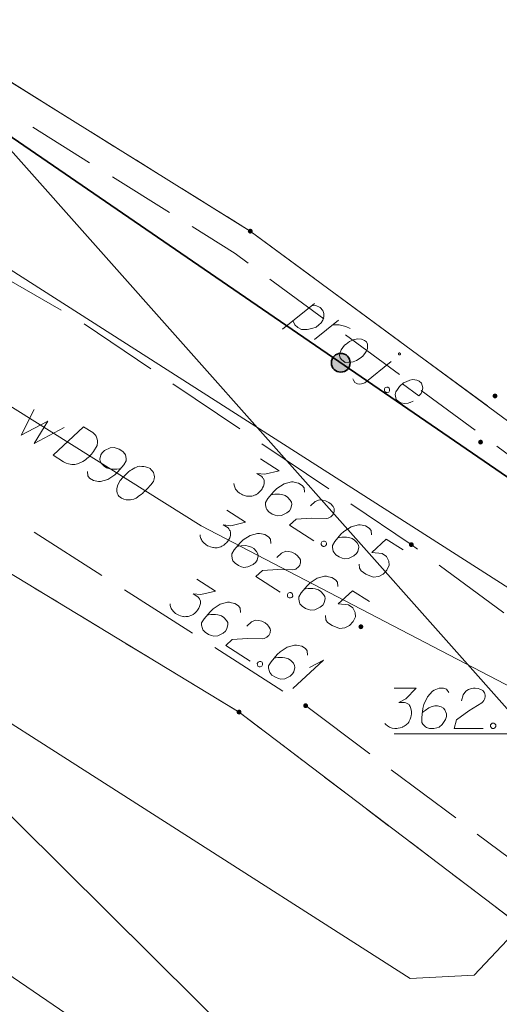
# Model space of a CAD drawing. Header units: metres. Extents: x 5555129 to 5556676, y 5635595 to 5636517.
# Tile 158 of 256: x 5555483 to 5555492, y 5636442 to 5636461. Entities that reach past the tile are written whole.
import ezdxf

# ---------------------------------------------------------------- set-up
doc = ezdxf.new("R2010")
doc.units = ezdxf.units.M
doc.header["$MEASUREMENT"] = 0
for name, pattern in [('05-linia 2.5 1', [1.75, 1.25, -0.5]), ('L_0_06', [2, 1.5, -0.5]), ('PRZER1-1', [2, 1, -1]), ('PRZER3-1', [4, 3, -1])]:
    doc.linetypes.add(name, pattern=pattern)
for name, color, linetype, lineweight in [('#digitalizacja', 7, 'Continuous', 18), ('#skartowane', 7, 'Continuous', 18), ('#zmodyfikowane', 7, 'Continuous', 18), ('#ZUDP', 7, 'Continuous', 18)]:
    doc.layers.add(name, color=color, linetype=linetype, lineweight=lineweight)
for name, color, linetype, lineweight, true_color in [('GEPPGD', 7, 'Continuous', 18, 0x008000), ('GESDZI', 7, 'Continuous', 18, 0x0a0909), ('GESKKL', 7, 'PRZER3-1', 18, 0x008000), ('GESUZY', 7, 'PRZER1-1', 18, 0x008000), ('GULENN', 1, 'Continuous', 18, 0xff0000), ('GULKSP', 7, 'Continuous', 18, 0x803300), ('GULWOP', 5, 'Continuous', 18, 0x0000ff), ('GUPWPI', 5, 'Continuous', 18, 0x0000ff)]:
    doc.layers.add(name, color=color, linetype=linetype, lineweight=lineweight, true_color=true_color)

# ---------------------------------------------------------------- blocks, each defined once
blk = doc.blocks.new('POINT')
blk.add_hatch(color=0).paths.add_polyline_path([(-0.000884, -0.0025), (-0.0025, -0.000884), (-0.0025, 0.000884), (0.000884, 0.0025), (0.0025, 0.000884), (0.0025, -0.000884), (0.000884, -0.0025)])
blk = doc.blocks.new('EPPGN')
blk.add_hatch(color=0).paths.add_polyline_path([(0, -0.09), (-0.027812, -0.085595), (-0.052901, -0.072812), (-0.072812, -0.052901), (-0.085595, -0.027812), (-0.09, 0), (-0.085595, 0.027812), (-0.072812, 0.052901), (-0.052901, 0.072812), (-0.027812, 0.085595), (0, 0.09), (0.027812, 0.085595), (0.052901, 0.072812), (0.072812, 0.052901), (0.085595, 0.027812), (0.09, 0), (0.085595, -0.027812), (0.072812, -0.052901), (0.052901, -0.072812), (0.027812, -0.085595)])
blk = doc.blocks.new('*U298')
at = {"layer": '#skartowane', "color": 7, "linetype": 'ByBlock', "lineweight": 18}
for q in [(5555488.391, 5636448.282), (5555488.703, 5636448.671)]:
    blk.add_line((5555488.964, 5636448.806), q, dxfattribs=at)
blk = doc.blocks.new('*U1667')
at = {"layer": '#ZUDP', "color": 1, "linetype": 'ByBlock', "lineweight": 18}
blk.add_line((5555488.197, 5636454.977), (5555488.797, 5636455.452), dxfattribs=at)
at = {"layer": '#ZUDP', "color": 1, "linetype": 'ByBlock', "lineweight": 18, "flags": 128}
blk.add_lwpolyline([(5555488.744, 5636455.41), (5555488.82, 5636455.413), (5555488.901, 5636455.375), (5555488.952, 5636455.323), (5555488.969, 5636455.267), (5555488.969, 5636455.207), (5555488.95, 5636455.141), (5555488.919, 5636455.09), (5555488.878, 5636455.054), (5555488.825, 5636455.013), (5555488.745, 5636454.984), (5555488.659, 5636454.966), (5555488.553, 5636454.971), (5555488.484, 5636455.007), (5555488.431, 5636455.054), (5555488.393, 5636455.133)], dxfattribs=at)
blk = doc.blocks.new('*U1668')
at = {"layer": '#ZUDP', "color": 1, "linetype": 'ByBlock', "lineweight": 18}
blk.add_line((5555488.793, 5636454.78), (5555489.245, 5636455.144), dxfattribs=at)
at = {"layer": '#ZUDP', "color": 1, "linetype": 'ByBlock', "lineweight": 18, "flags": 128}
blk.add_lwpolyline([(5555489.136, 5636455.055), (5555489.173, 5636455.057), (5555489.254, 5636455.056), (5555489.328, 5636455.038), (5555489.382, 5636455.021), (5555489.459, 5636454.986)], dxfattribs=at)
blk = doc.blocks.new('*U1669')
at = {"layer": '#ZUDP', "color": 1, "linetype": 'ByBlock', "lineweight": 18}
blk.add_line((5555489.734, 5636453.976), (5555490.223, 5636454.371), dxfattribs=at)
at = {"layer": '#ZUDP', "color": 1, "linetype": 'ByBlock', "lineweight": 18, "flags": 128}
for points in [[(5555490.394, 5636454.502), (5555490.395, 5636454.504), (5555490.396, 5636454.505), (5555490.397, 5636454.507), (5555490.397, 5636454.509), (5555490.398, 5636454.511), (5555490.398, 5636454.513), (5555490.398, 5636454.515), (5555490.397, 5636454.517), (5555490.397, 5636454.519), (5555490.396, 5636454.521), (5555490.395, 5636454.522), (5555490.394, 5636454.524), (5555490.393, 5636454.526), (5555490.392, 5636454.527), (5555490.39, 5636454.528), (5555490.389, 5636454.529), (5555490.387, 5636454.53), (5555490.385, 5636454.531), (5555490.383, 5636454.531), (5555490.381, 5636454.532), (5555490.379, 5636454.532), (5555490.377, 5636454.532), (5555490.375, 5636454.531), (5555490.373, 5636454.531), (5555490.372, 5636454.53), (5555490.37, 5636454.529), (5555490.368, 5636454.528), (5555490.367, 5636454.527), (5555490.365, 5636454.526), (5555490.364, 5636454.524), (5555490.363, 5636454.523), (5555490.362, 5636454.521), (5555490.361, 5636454.519), (5555490.361, 5636454.517), (5555490.361, 5636454.515), (5555490.36, 5636454.513), (5555490.361, 5636454.511), (5555490.361, 5636454.509), (5555490.361, 5636454.507), (5555490.362, 5636454.506), (5555490.363, 5636454.504), (5555490.364, 5636454.502), (5555490.365, 5636454.501), (5555490.367, 5636454.499), (5555490.368, 5636454.498), (5555490.37, 5636454.497), (5555490.371, 5636454.496), (5555490.373, 5636454.495), (5555490.375, 5636454.495), (5555490.377, 5636454.495), (5555490.379, 5636454.494), (5555490.381, 5636454.495), (5555490.383, 5636454.495), (5555490.385, 5636454.495), (5555490.387, 5636454.496), (5555490.388, 5636454.497), (5555490.39, 5636454.498), (5555490.391, 5636454.499), (5555490.393, 5636454.501), (5555490.394, 5636454.502)], [(5555489.511, 5636454.052), (5555489.52, 5636454.024), (5555489.547, 5636453.982), (5555489.594, 5636453.955), (5555489.628, 5636453.952), (5555489.674, 5636453.954), (5555489.734, 5636453.976)]]:
    blk.add_lwpolyline(points, dxfattribs=at)

msp = doc.modelspace()

# ---------------------------------------------------------------- hatches: boundary and pattern name
at = {"layer": '#skartowane', "linetype": 'Continuous', "lineweight": 35}
h = msp.add_hatch(color=7, dxfattribs=at)
edge = h.paths.add_edge_path()
edge.add_arc((5555489.28486, 5636454.34808), 0.175, 0, 360)
at = {"layer": '#skartowane', "linetype": 'Continuous', "lineweight": 18}
h = msp.add_hatch(color=7, dxfattribs=at)
edge = h.paths.add_edge_path()
edge.add_arc((5555492.16, 5636453.73), 0.045, 0, 360)
h = msp.add_hatch(color=7, dxfattribs=at)
edge = h.paths.add_edge_path()
edge.add_arc((5555491.89, 5636452.87), 0.045, 0, 360)
h = msp.add_hatch(color=7, dxfattribs=at)
edge = h.paths.add_edge_path()
edge.add_arc((5555490.6, 5636450.96), 0.045, 0, 360)
h = msp.add_hatch(color=7, dxfattribs=at)
edge = h.paths.add_edge_path()
edge.add_arc((5555489.66, 5636449.43), 0.045, 0, 360)
h = msp.add_hatch(color=7, dxfattribs=at)
edge = h.paths.add_edge_path()
edge.add_arc((5555488.63, 5636447.96), 0.045, 0, 360)

# ---------------------------------------------------------------- linework, layer by layer
at = {"layer": '#digitalizacja', "color": 5, "linetype": 'Continuous', "lineweight": 18}
for q in [(5555457.62398, 5636469.50156), (5555496.92118, 5636445.97439)]:
    msp.add_line((5555486.68472, 5636451.31044), q, dxfattribs=at)
at = {"layer": '#digitalizacja', "color": 36, "linetype": 'Continuous', "lineweight": 18, "true_color": 0x803300}
msp.add_line((5555466.999, 5636466.38276), (5555497.54, 5636446.88), dxfattribs=at)
at = {"layer": '#digitalizacja', "color": 5, "linetype": 'Continuous', "lineweight": 18, "flags": 128}
for points in [[(5555468.91613, 5636474.30418), (5555508.57623, 5636429.68491), (5555515.2694, 5636413.34045), (5555521.42005, 5636402.40426)], [(5555483.57248, 5636453.47811), (5555483.32738, 5636452.99752), (5555483.82772, 5636453.26261), (5555483.57268, 5636452.84396), (5555484.12934, 5636453.14347)], [(5555484.49118, 5636453.15383), (5555484.66137, 5636453.0473), (5555484.69328, 5636453.0203), (5555484.70515, 5636453.00596), (5555484.72395, 5636452.98026), (5555484.73266, 5636452.96087), (5555484.74145, 5636452.94144), (5555484.75075, 5636452.90073), (5555484.75327, 5636452.87129), (5555484.74693, 5636452.80559), (5555484.678, 5636452.69547), (5555484.6417, 5636452.64853), (5555484.62101, 5636452.6267), (5555484.60036, 5636452.60474), (5555484.57967, 5636452.58291), (5555484.55397, 5636452.56411), (5555484.52516, 5636452.54034), (5555484.47696, 5636452.50787), (5555484.45442, 5636452.49411), (5555484.37989, 5636452.46408), (5555484.32609, 5636452.45596), (5555484.2704, 5636452.45603), (5555484.21278, 5636452.46424), (5555484.16647, 5636452.47929), (5555484.11831, 5636452.50242), (5555483.92306, 5636452.62464), (5555484.49118, 5636453.15383)], [(5555484.56252, 5636452.32189), (5555484.56813, 5636452.2418), (5555484.60379, 5636452.19852), (5555484.67386, 5636452.15466), (5555484.73645, 5636452.14335), (5555484.77275, 5636452.13456), (5555484.80716, 5636452.13397), (5555484.94365, 5636452.17394), (5555485.07394, 5636452.25958), (5555485.12963, 5636452.31523), (5555485.24053, 5636452.44789), (5555485.28751, 5636452.52294), (5555485.28629, 5636452.5655), (5555485.27131, 5636452.63061), (5555485.2626, 5636452.65), (5555485.22197, 5636452.69638), (5555485.15686, 5636452.73714), (5555485.10054, 5636452.75846), (5555485.05927, 5636452.77036), (5555484.98415, 5636452.76165), (5555484.88397, 5636452.71289), (5555484.83758, 5636452.67226), (5555484.81252, 5636452.63222), (5555484.79683, 5636452.55142), (5555484.80121, 5636452.5139), (5555484.82367, 5636452.47197), (5555484.87431, 5636452.41932), (5555484.9194, 5636452.39109), (5555484.98384, 5636452.37171), (5555485.0283, 5636452.36473), (5555485.11343, 5636452.36717), (5555485.15915, 5636452.37344), (5555485.1835, 5636452.37904)], [(5555485.73244, 5636452.37684), (5555485.72243, 5636452.38311), (5555485.68924, 5636452.39687), (5555485.66611, 5636452.40443), (5555485.64797, 5636452.40876), (5555485.61664, 5636452.41444), (5555485.57723, 5636452.41827), (5555485.54282, 5636452.41885), (5555485.50522, 5636452.41452), (5555485.47771, 5636452.40387), (5555485.44702, 5636452.38831), (5555485.41635, 5636452.37262), (5555485.38249, 5636452.35201), (5555485.35995, 5636452.33826), (5555485.33114, 5636452.31449), (5555485.28483, 5636452.27381), (5555485.2228, 5636452.20819), (5555485.17519, 5636452.1544), (5555485.1407, 5636452.0993), (5555485.12068, 5636452.0561), (5555485.11253, 5636451.99856), (5555485.11182, 5636451.96411), (5555485.11808, 5636451.91839), (5555485.13558, 5636451.87957), (5555485.14745, 5636451.86523), (5555485.17432, 5636451.84139), (5555485.19939, 5636451.8257), (5555485.24259, 5636451.80567), (5555485.28386, 5636451.79378), (5555485.3183, 5636451.79306), (5555485.36899, 5636451.79622), (5555485.39342, 5636451.80177), (5555485.42597, 5636451.80926), (5555485.45348, 5636451.81991), (5555485.47292, 5636451.8287), (5555485.49857, 5636451.84742), (5555485.50988, 5636451.85427), (5555485.53558, 5636451.87307), (5555485.56439, 5636451.89684), (5555485.5932, 5636451.9206), (5555485.6107, 5636451.93752), (5555485.62512, 5636451.94934), (5555485.64262, 5636451.96625), (5555485.68085, 5636452.00507), (5555485.70154, 5636452.0269), (5555485.7222, 5636452.04886), (5555485.74915, 5636452.0807), (5555485.78234, 5636452.12268), (5555485.79171, 5636452.13765), (5555485.79928, 5636452.16078), (5555485.80677, 5636452.18396), (5555485.81059, 5636452.22337), (5555485.80807, 5636452.25282), (5555485.80251, 5636452.27725), (5555485.79187, 5636452.30476), (5555485.77811, 5636452.3273), (5555485.76622, 5636452.34177), (5555485.75435, 5636452.35611), (5555485.73244, 5636452.37684)]]:
    msp.add_lwpolyline(points, dxfattribs=at)
at = {"layer": '#skartowane', "color": 7, "linetype": 'Continuous', "lineweight": 35, "flags": 128}
msp.add_lwpolyline([(5555468.81, 5636468.65), (5555471.5, 5636466.63), (5555472.37, 5636465.95), (5555473.82, 5636464.95), (5555499.77, 5636447.16)], dxfattribs=at)
at = {"layer": '#skartowane', "color": 7, "linetype": 'L_0_06', "lineweight": 18, "flags": 128}
msp.add_lwpolyline([(5555493.03, 5636444.67), (5555488.63, 5636447.96), (5555482.03, 5636452.18), (5555476.98, 5636455.3), (5555470.63, 5636458.9), (5555471.78, 5636461.74), (5555478.55, 5636458.51), (5555484.4, 5636455.14), (5555490.6, 5636450.96), (5555495.38, 5636447.45), (5555493.03, 5636444.67)], close=True, dxfattribs=at)
at = {"layer": '#skartowane', "color": 7, "linetype": 'Continuous', "lineweight": 18, "flags": 128}
for points in [[(5555487.79108, 5636452.55888), (5555488.13934, 5636452.33621), (5555487.86697, 5636452.27205), (5555487.7225, 5636452.28727), (5555487.81205, 5636452.23001), (5555487.82879, 5636452.21235), (5555487.83554, 5636452.20098), (5555487.84233, 5636452.18968), (5555487.84908, 5636452.1783), (5555487.85946, 5636452.15069), (5555487.85984, 5636452.12936), (5555487.86027, 5636452.10812), (5555487.85572, 5636452.08995), (5555487.84342, 5636452.0488), (5555487.82927, 5636452.01579), (5555487.81971, 5636452.00083), (5555487.80698, 5636451.98093), (5555487.78296, 5636451.95423), (5555487.76522, 5636451.93754), (5555487.74756, 5636451.92079), (5555487.73303, 5636451.90911), (5555487.72173, 5636451.90232), (5555487.71035, 5636451.89557), (5555487.69906, 5636451.88878), (5555487.67954, 5636451.88018), (5555487.65185, 5636451.86984), (5555487.62744, 5636451.86448), (5555487.61113, 5636451.86089), (5555487.58981, 5636451.86051), (5555487.56856, 5636451.86007), (5555487.54229, 5636451.86285), (5555487.52914, 5636451.8642), (5555487.48791, 5636451.87654), (5555487.45491, 5636451.89069), (5555487.4318, 5636451.8984), (5555487.39701, 5636451.92064), (5555487.36042, 5636451.9511), (5555487.34861, 5636451.96561), (5555487.33693, 5636451.98014), (5555487.32512, 5636451.99464), (5555487.3166, 5636452.01411), (5555487.30799, 5636452.03363), (5555487.29588, 5636452.06941), (5555487.29364, 5636452.09888)], [(5555488.6072, 5636451.93893), (5555488.60237, 5636452.01907), (5555488.5672, 5636452.06264), (5555488.49755, 5636452.10717), (5555488.43507, 5636452.11908), (5555488.39886, 5636452.12822), (5555488.36438, 5636452.12918), (5555488.22752, 5636452.09053), (5555488.09648, 5636452.00609), (5555488.04019, 5636451.95102), (5555487.92801, 5636451.81943), (5555487.88032, 5636451.74484), (5555487.88114, 5636451.70227), (5555487.89549, 5636451.63702), (5555487.90409, 5636451.6175), (5555487.94427, 5636451.57073), (5555488.00891, 5636451.5294), (5555488.06503, 5636451.50754), (5555488.10625, 5636451.49519), (5555488.18145, 5636451.50318), (5555488.2821, 5636451.55098), (5555488.3288, 5636451.59121), (5555488.35424, 5636451.63101), (5555488.37079, 5636451.7116), (5555488.36677, 5636451.74917), (5555488.34463, 5636451.79136), (5555488.29449, 5636451.8445), (5555488.24976, 5636451.8731), (5555488.18542, 5636451.89315), (5555488.14112, 5636451.90051), (5555488.05597, 5636451.89888), (5555488.01019, 5636451.89305), (5555487.9857, 5636451.88773)], [(5555488.7235, 5636451.68234), (5555488.80875, 5636451.76094), (5555488.88672, 5636451.7952), (5555488.94747, 5636451.79146), (5555489.00172, 5636451.77774), (5555489.03979, 5636451.76046), (5555489.06463, 5636451.74458), (5555489.10624, 5636451.71091), (5555489.12973, 5636451.68188), (5555489.14146, 5636451.66742), (5555489.16174, 5636451.63337), (5555489.16398, 5636451.6039), (5555489.16121, 5636451.57764), (5555489.15663, 5636451.5596), (5555489.14891, 5636451.53649), (5555489.13298, 5636451.51158), (5555489.11209, 5636451.48995), (5555489.09759, 5636451.47814), (5555489.07491, 5636451.4646), (5555489.04722, 5636451.45427), (5555489.02282, 5636451.4489), (5555488.73925, 5636451.45493), (5555488.45303, 5636451.43473), (5555488.33226, 5636451.32265), (5555488.78503, 5636451.03315)], [(5555487.16278, 5636451.59991), (5555487.51104, 5636451.37724), (5555487.23867, 5636451.31308), (5555487.0942, 5636451.3283), (5555487.18375, 5636451.27104), (5555487.2005, 5636451.25338), (5555487.20724, 5636451.24201), (5555487.21403, 5636451.23071), (5555487.22078, 5636451.21933), (5555487.23116, 5636451.19172), (5555487.23154, 5636451.17039), (5555487.23198, 5636451.14915), (5555487.22742, 5636451.13098), (5555487.21513, 5636451.08983), (5555487.20098, 5636451.05682), (5555487.19141, 5636451.04186), (5555487.17869, 5636451.02196), (5555487.15466, 5636450.99526), (5555487.13693, 5636450.97857), (5555487.11927, 5636450.96182), (5555487.10473, 5636450.95014), (5555487.09343, 5636450.94335), (5555487.08206, 5636450.9366), (5555487.07076, 5636450.92981), (5555487.05124, 5636450.92121), (5555487.02355, 5636450.91087), (5555486.99915, 5636450.90551), (5555486.98284, 5636450.90192), (5555486.96151, 5636450.90154), (5555486.94026, 5636450.9011), (5555486.914, 5636450.90388), (5555486.90084, 5636450.90523), (5555486.85962, 5636450.91757), (5555486.82661, 5636450.93172), (5555486.8035, 5636450.93943), (5555486.76872, 5636450.96167), (5555486.73212, 5636450.99213), (5555486.72031, 5636451.00664), (5555486.70863, 5636451.02117), (5555486.69682, 5636451.03567), (5555486.6883, 5636451.05514), (5555486.6797, 5636451.07466), (5555486.66759, 5636451.11044), (5555486.66535, 5636451.13991)], [(5555489.85591, 5636451.14051), (5555489.85108, 5636451.22065), (5555489.81591, 5636451.26422), (5555489.74626, 5636451.30875), (5555489.68378, 5636451.32066), (5555489.64757, 5636451.3298), (5555489.61309, 5636451.33076), (5555489.47623, 5636451.29211), (5555489.3452, 5636451.20767), (5555489.2889, 5636451.1526), (5555489.17673, 5636451.02101), (5555489.12904, 5636450.94642), (5555489.12985, 5636450.90385), (5555489.1442, 5636450.8386), (5555489.1528, 5636450.81908), (5555489.19299, 5636450.77231), (5555489.25763, 5636450.73098), (5555489.31374, 5636450.70912), (5555489.35497, 5636450.69677), (5555489.43016, 5636450.70476), (5555489.53081, 5636450.75256), (5555489.57751, 5636450.79279), (5555489.60296, 5636450.83259), (5555489.6195, 5636450.91318), (5555489.61548, 5636450.95075), (5555489.59334, 5636450.99294), (5555489.54321, 5636451.04608), (5555489.49847, 5636451.07468), (5555489.43414, 5636451.09473), (5555489.38983, 5636451.10209), (5555489.30468, 5636451.10046), (5555489.2589, 5636451.09463), (5555489.23442, 5636451.08931)], [(5555487.9789, 5636450.97996), (5555487.97407, 5636451.0601), (5555487.9389, 5636451.10367), (5555487.86925, 5636451.1482), (5555487.80677, 5636451.16011), (5555487.77056, 5636451.16925), (5555487.73608, 5636451.17021), (5555487.59922, 5636451.13156), (5555487.46819, 5636451.04712), (5555487.41189, 5636450.99205), (5555487.29972, 5636450.86046), (5555487.25203, 5636450.78587), (5555487.25284, 5636450.7433), (5555487.26719, 5636450.67805), (5555487.27579, 5636450.65853), (5555487.31598, 5636450.61176), (5555487.38062, 5636450.57043), (5555487.43673, 5636450.54857), (5555487.47796, 5636450.53622), (5555487.55315, 5636450.54421), (5555487.6538, 5636450.59201), (5555487.7005, 5636450.63224), (5555487.72595, 5636450.67204), (5555487.74249, 5636450.75263), (5555487.73847, 5636450.7902), (5555487.71633, 5636450.83239), (5555487.6662, 5636450.88552), (5555487.62146, 5636450.91413), (5555487.55713, 5636450.93418), (5555487.51282, 5636450.94154), (5555487.42767, 5636450.93991), (5555487.38189, 5636450.93408), (5555487.35741, 5636450.92876)], [(5555488.98337, 5636451.02554), (5555489.00829, 5636451.00961), (5555489.01681, 5636450.99014), (5555489.01905, 5636450.96067), (5555489.00312, 5636450.93576), (5555488.97543, 5636450.92543), (5555488.95418, 5636450.925), (5555488.92927, 5636450.94093), (5555488.92074, 5636450.96039), (5555488.9185, 5636450.98986), (5555488.93443, 5636451.01478), (5555488.96212, 5636451.02511), (5555488.98337, 5636451.02554)], [(5555490.44771, 5636450.86025), (5555490.13424, 5636451.06068), (5555489.86378, 5636450.81307), (5555490.05578, 5636450.79538), (5555490.14032, 5636450.74133), (5555490.18137, 5636450.65206), (5555490.18936, 5636450.57686), (5555490.14521, 5636450.48588), (5555490.07627, 5636450.41086), (5555489.99193, 5636450.36666), (5555489.88726, 5636450.35643), (5555489.75514, 5636450.41287), (5555489.66558, 5636450.47013), (5555489.63349, 5636450.51868), (5555489.62871, 5636450.5989)], [(5555488.0952, 5636450.72337), (5555488.18045, 5636450.80197), (5555488.25843, 5636450.83623), (5555488.31917, 5636450.83249), (5555488.37343, 5636450.81877), (5555488.4115, 5636450.80149), (5555488.43634, 5636450.78561), (5555488.47794, 5636450.75194), (5555488.50143, 5636450.72291), (5555488.51316, 5636450.70845), (5555488.53345, 5636450.6744), (5555488.53569, 5636450.64493), (5555488.53291, 5636450.61867), (5555488.52833, 5636450.60063), (5555488.52062, 5636450.57752), (5555488.50469, 5636450.55261), (5555488.48379, 5636450.53098), (5555488.46929, 5636450.51917), (5555488.44662, 5636450.50563), (5555488.41893, 5636450.4953), (5555488.39452, 5636450.48993), (5555488.11095, 5636450.49596), (5555487.82474, 5636450.47576), (5555487.70396, 5636450.36368), (5555488.15673, 5636450.07418)], [(5555486.60143, 5636450.31672), (5555486.94968, 5636450.09404), (5555486.67731, 5636450.02989), (5555486.53284, 5636450.04511), (5555486.62239, 5636449.98785), (5555486.63914, 5636449.97019), (5555486.64588, 5636449.95881), (5555486.65268, 5636449.94751), (5555486.65942, 5636449.93614), (5555486.6698, 5636449.90853), (5555486.67018, 5636449.8872), (5555486.67062, 5636449.86595), (5555486.66606, 5636449.84778), (5555486.65377, 5636449.80663), (5555486.63962, 5636449.77363), (5555486.63005, 5636449.75866), (5555486.61733, 5636449.73876), (5555486.5933, 5636449.71207), (5555486.57557, 5636449.69537), (5555486.55791, 5636449.67863), (5555486.54337, 5636449.66695), (5555486.53208, 5636449.66015), (5555486.5207, 5636449.65341), (5555486.5094, 5636449.64662), (5555486.48988, 5636449.63801), (5555486.46219, 5636449.62768), (5555486.43779, 5636449.62231), (5555486.42148, 5636449.61872), (5555486.40015, 5636449.61834), (5555486.3789, 5636449.61791), (5555486.35264, 5636449.62068), (5555486.33948, 5636449.62203), (5555486.29826, 5636449.63437), (5555486.26525, 5636449.64852), (5555486.24214, 5636449.65624), (5555486.20736, 5636449.67848), (5555486.17076, 5636449.70894), (5555486.15895, 5636449.72344), (5555486.14727, 5636449.73798), (5555486.13547, 5636449.75248), (5555486.12694, 5636449.77195), (5555486.11834, 5636449.79147), (5555486.10623, 5636449.82725), (5555486.10399, 5636449.85672)], [(5555489.22762, 5636450.18154), (5555489.22278, 5636450.26168), (5555489.18761, 5636450.30525), (5555489.11796, 5636450.34978), (5555489.05549, 5636450.36169), (5555489.01928, 5636450.37083), (5555488.98479, 5636450.37179), (5555488.84793, 5636450.33314), (5555488.7169, 5636450.2487), (5555488.66061, 5636450.19363), (5555488.54843, 5636450.06204), (5555488.50074, 5636449.98745), (5555488.50155, 5636449.94488), (5555488.51591, 5636449.87963), (5555488.52451, 5636449.86011), (5555488.56469, 5636449.81334), (5555488.62933, 5636449.77201), (5555488.68544, 5636449.75015), (5555488.72667, 5636449.7378), (5555488.80187, 5636449.74579), (5555488.90252, 5636449.79359), (5555488.94921, 5636449.83382), (5555488.97466, 5636449.87362), (5555488.9912, 5636449.95421), (5555488.98718, 5636449.99178), (5555488.96504, 5636450.03397), (5555488.91491, 5636450.0871), (5555488.87017, 5636450.11571), (5555488.80584, 5636450.13576), (5555488.76153, 5636450.14312), (5555488.67638, 5636450.14149), (5555488.6306, 5636450.13566), (5555488.60612, 5636450.13034)], [(5555489.81942, 5636449.90128), (5555489.50594, 5636450.10171), (5555489.23548, 5636449.8541), (5555489.42749, 5636449.83641), (5555489.51203, 5636449.78236), (5555489.55307, 5636449.69309), (5555489.56106, 5636449.61789), (5555489.51691, 5636449.52691), (5555489.44797, 5636449.45189), (5555489.36363, 5636449.40769), (5555489.25897, 5636449.39746), (5555489.12684, 5636449.4539), (5555489.03729, 5636449.51116), (5555489.0052, 5636449.55971), (5555489.00041, 5636449.63993)], [(5555488.35507, 5636450.06657), (5555488.37999, 5636450.05064), (5555488.38851, 5636450.03117), (5555488.39075, 5636450.0017), (5555488.37482, 5636449.97679), (5555488.34714, 5636449.96646), (5555488.32589, 5636449.96603), (5555488.30097, 5636449.98196), (5555488.29245, 5636450.00142), (5555488.29021, 5636450.03089), (5555488.30614, 5636450.05581), (5555488.33383, 5636450.06614), (5555488.35507, 5636450.06657)], [(5555487.41755, 5636449.69677), (5555487.41271, 5636449.7769), (5555487.37754, 5636449.82047), (5555487.30789, 5636449.86501), (5555487.24542, 5636449.87692), (5555487.2092, 5636449.88605), (5555487.17472, 5636449.88702), (5555487.03786, 5636449.84836), (5555486.90683, 5636449.76393), (5555486.85053, 5636449.70886), (5555486.73836, 5636449.57727), (5555486.69067, 5636449.50268), (5555486.69148, 5636449.4601), (5555486.70583, 5636449.39485), (5555486.71444, 5636449.37534), (5555486.75462, 5636449.32856), (5555486.81926, 5636449.28723), (5555486.87537, 5636449.26537), (5555486.9166, 5636449.25303), (5555486.9918, 5636449.26102), (5555487.09244, 5636449.30881), (5555487.13914, 5636449.34904), (5555487.16459, 5636449.38885), (5555487.18113, 5636449.46944), (5555487.17711, 5636449.507), (5555487.15497, 5636449.54919), (5555487.10484, 5636449.60233), (5555487.0601, 5636449.63094), (5555486.99577, 5636449.65099), (5555486.95146, 5636449.65834), (5555486.86631, 5636449.65672), (5555486.82053, 5636449.65089), (5555486.79605, 5636449.64557)], [(5555487.53384, 5636449.44017), (5555487.6191, 5636449.51878), (5555487.69707, 5636449.55303), (5555487.75781, 5636449.54929), (5555487.81207, 5636449.53558), (5555487.85014, 5636449.5183), (5555487.87498, 5636449.50242), (5555487.91658, 5636449.46875), (5555487.94007, 5636449.43971), (5555487.9518, 5636449.42526), (5555487.97209, 5636449.39121), (5555487.97433, 5636449.36174), (5555487.97155, 5636449.33548), (5555487.96697, 5636449.31743), (5555487.95926, 5636449.29433), (5555487.94333, 5636449.26941), (5555487.92244, 5636449.24778), (5555487.90793, 5636449.23597), (5555487.88526, 5636449.22244), (5555487.85757, 5636449.2121), (5555487.83316, 5636449.20673), (5555487.54959, 5636449.21277), (5555487.26338, 5636449.19256), (5555487.1426, 5636449.08049), (5555487.59537, 5636448.79099)], [(5555488.66626, 5636448.89835), (5555488.66143, 5636448.97848), (5555488.62626, 5636449.02205), (5555488.5566, 5636449.06659), (5555488.49413, 5636449.0785), (5555488.45792, 5636449.08763), (5555488.42343, 5636449.0886), (5555488.28657, 5636449.04994), (5555488.15554, 5636448.96551), (5555488.09925, 5636448.91044), (5555487.98707, 5636448.77885), (5555487.93938, 5636448.70426), (5555487.9402, 5636448.66168), (5555487.95455, 5636448.59643), (5555487.96315, 5636448.57692), (5555488.00333, 5636448.53014), (5555488.06797, 5636448.48881), (5555488.12408, 5636448.46695), (5555488.16531, 5636448.45461), (5555488.24051, 5636448.4626), (5555488.34116, 5636448.51039), (5555488.38785, 5636448.55062), (5555488.4133, 5636448.59043), (5555488.42984, 5636448.67102), (5555488.42582, 5636448.70858), (5555488.40368, 5636448.75077), (5555488.35355, 5636448.80391), (5555488.30881, 5636448.83252), (5555488.24448, 5636448.85257), (5555488.20018, 5636448.85992), (5555488.11503, 5636448.8583), (5555488.06925, 5636448.85247), (5555488.04476, 5636448.84715)], [(5555487.79372, 5636448.78338), (5555487.81863, 5636448.76745), (5555487.82715, 5636448.74798), (5555487.82939, 5636448.71851), (5555487.81346, 5636448.6936), (5555487.78578, 5636448.68326), (5555487.76453, 5636448.68283), (5555487.73961, 5636448.69876), (5555487.73109, 5636448.71823), (5555487.72885, 5636448.7477), (5555487.74478, 5636448.77261), (5555487.77247, 5636448.78295), (5555487.79372, 5636448.78338)], [(5555490.27871, 5636447.4355), (5555493.38259, 5636447.4355), (5555494.95, 5636446.31)]]:
    msp.add_lwpolyline(points, dxfattribs=at)
at = {"layer": '#skartowane', "color": 5, "linetype": 'Continuous', "lineweight": 18, "flags": 128}
for points in [[(5555490.27936, 5636448.28575), (5555490.69272, 5636448.28575), (5555490.4978, 5636448.08497), (5555490.36789, 5636448.01997), (5555490.47418, 5636448.01997), (5555490.4978, 5636448.01411), (5555490.50961, 5636448.00816), (5555490.52142, 5636448.0023), (5555490.53323, 5636447.99635), (5555490.55685, 5636447.97868), (5555490.56866, 5636447.96092), (5555490.58047, 5636447.94325), (5555490.58642, 5636447.92549), (5555490.59823, 5636447.8842), (5555490.60409, 5636447.84877), (5555490.60409, 5636447.83101), (5555490.60409, 5636447.80739), (5555490.59823, 5636447.77196), (5555490.59228, 5636447.74834), (5555490.58642, 5636447.72471), (5555490.58047, 5636447.70704), (5555490.57461, 5636447.69523), (5555490.56866, 5636447.68342), (5555490.5628, 5636447.67161), (5555490.55099, 5636447.65385), (5555490.53323, 5636447.63023), (5555490.51556, 5636447.61256), (5555490.50375, 5636447.60075), (5555490.48599, 5636447.58894), (5555490.46832, 5636447.57713), (5555490.4447, 5636447.56532), (5555490.43289, 5636447.55937), (5555490.39151, 5636447.54756), (5555490.35608, 5636447.5417), (5555490.33246, 5636447.53575), (5555490.29117, 5636447.53575), (5555490.24392, 5636447.5417), (5555490.22616, 5636447.54756), (5555490.20849, 5636447.55351), (5555490.19073, 5636447.55937), (5555490.17306, 5636447.57118), (5555490.1553, 5636447.58299), (5555490.12582, 5636447.60661), (5555490.10806, 5636447.63023)], [(5555491.3009, 5636448.20308), (5555491.25366, 5636448.26799), (5555491.20056, 5636448.28575), (5555491.11789, 5636448.28575), (5555491.05884, 5636448.26213), (5555491.0234, 5636448.25032), (5555490.99383, 5636448.23256), (5555490.89935, 5636448.12626), (5555490.83444, 5636447.98454), (5555490.81668, 5636447.90782), (5555490.79306, 5636447.73652), (5555490.79306, 5636447.64799), (5555490.81668, 5636447.61256), (5555490.86392, 5636447.56532), (5555490.88168, 5636447.55351), (5555490.94073, 5636447.53575), (5555491.01745, 5636447.53575), (5555491.07651, 5636447.54756), (5555491.11789, 5636447.55937), (5555491.17694, 5636447.60661), (5555491.23599, 5636447.70109), (5555491.25366, 5636447.76015), (5555491.25366, 5636447.80739), (5555491.22418, 5636447.8842), (5555491.20056, 5636447.91368), (5555491.15918, 5636447.9373), (5555491.08832, 5636447.95506), (5555491.03521, 5636447.95506), (5555490.97021, 5636447.9373), (5555490.92892, 5636447.91963), (5555490.85806, 5636447.87239), (5555490.82263, 5636447.84282), (5555490.80487, 5636447.82515)], [(5555491.53711, 5636448.04954), (5555491.56659, 5636448.1617), (5555491.61383, 5636448.23256), (5555491.66702, 5636448.26213), (5555491.72012, 5636448.2798), (5555491.7615, 5636448.28575), (5555491.79098, 5636448.28575), (5555491.84417, 5636448.2798), (5555491.87961, 5636448.26799), (5555491.89728, 5636448.26213), (5555491.93271, 5636448.24437), (5555491.95047, 5636448.22075), (5555491.96228, 5636448.19713), (5555491.96814, 5636448.17946), (5555491.97409, 5636448.15584), (5555491.97409, 5636448.12626), (5555491.96814, 5636448.09678), (5555491.96228, 5636448.07902), (5555491.95047, 5636448.0554), (5555491.93271, 5636448.03178), (5555491.91504, 5636448.01411), (5555491.67288, 5636447.86644), (5555491.44262, 5636447.69523), (5555491.40124, 5636447.53575), (5555491.93866, 5636447.53575)], [(5555492.10986, 5636447.63618), (5555492.13943, 5636447.63618), (5555492.1571, 5636447.62437), (5555492.17486, 5636447.60075), (5555492.17486, 5636447.57118), (5555492.1571, 5636447.54756), (5555492.13943, 5636447.53575), (5555492.10986, 5636447.53575), (5555492.09219, 5636447.54756), (5555492.07443, 5636447.57118), (5555492.07443, 5636447.60075), (5555492.09219, 5636447.62437), (5555492.10986, 5636447.63618)]]:
    msp.add_lwpolyline(points, dxfattribs=at)
at = {"layer": '#skartowane', "color": 7, "linetype": 'Continuous', "lineweight": 35}
msp.add_circle((5555489.28486, 5636454.34808), 0.175, dxfattribs=at)
at = {"layer": '#zmodyfikowane', "color": 5, "linetype": 'Continuous', "lineweight": 18, "true_color": 0x0000ff, "flags": 128}
msp.add_lwpolyline([(5555490.58, 5636442.88), (5555480.97, 5636449.01), (5555451.04453, 5636421.40894)], dxfattribs=at)
at = {"layer": '#ZUDP', "color": 1, "linetype": '05-linia 2.5 1', "lineweight": 18, "flags": 128}
msp.add_lwpolyline([(5555526.11589, 5636408.56626), (5555512.79601, 5636436.58524), (5555501.37029, 5636446.03036), (5555487.31695, 5636456.38578), (5555467.36664, 5636468.80998)], dxfattribs=at)
at = {"layer": '#ZUDP', "color": 1, "linetype": 'Continuous', "lineweight": 18, "flags": 128}
for points in [[(5555489.72859, 5636454.76513), (5555489.76191, 5636454.74059), (5555489.78593, 5636454.69355), (5555489.78545, 5636454.61327), (5555489.77263, 5636454.58598), (5555489.75993, 5636454.55872), (5555489.74592, 5636454.53971), (5555489.69335, 5636454.46836), (5555489.64402, 5636454.43136), (5555489.57825, 5636454.3918), (5555489.5147, 5636454.36528), (5555489.43566, 5636454.35756), (5555489.36829, 5636454.3558), (5555489.29701, 5636454.40832), (5555489.2755, 5636454.43884), (5555489.26452, 5636454.48367), (5555489.26771, 5636454.51793), (5555489.29073, 5636454.58899), (5555489.35378, 5636454.67456), (5555489.38431, 5636454.69608), (5555489.44889, 5636454.74391), (5555489.4924, 5636454.76314), (5555489.51592, 5636454.77515), (5555489.60202, 5636454.79245), (5555489.67057, 5636454.78594), (5555489.72859, 5636454.76513)], [(5555490.4382, 5636453.95623), (5555490.74245, 5636453.73204), (5555490.7822, 5636453.77611), (5555490.80419, 5636453.82586), (5555490.81673, 5636453.88269), (5555490.79118, 5636453.96748), (5555490.74718, 5636454.0073), (5555490.70214, 5636454.02582), (5555490.62886, 5636454.0358), (5555490.571, 5636454.02703), (5555490.50397, 5636453.99579), (5555490.45693, 5636453.97177), (5555490.37834, 5636453.90493), (5555490.33983, 5636453.85268), (5555490.31307, 5636453.80632), (5555490.29927, 5636453.75781), (5555490.31781, 5636453.66352), (5555490.35231, 5636453.6307), (5555490.39387, 5636453.60747), (5555490.39866, 5636453.60394), (5555490.48145, 5636453.58695), (5555490.53925, 5636453.59564), (5555490.57102, 5636453.60897), (5555490.57929, 5636453.61016), (5555490.63458, 5636453.63549)], [(5555490.16469, 5636453.89371), (5555490.18849, 5636453.87617), (5555490.19571, 5636453.85618), (5555490.196, 5636453.82663), (5555490.17846, 5636453.80282), (5555490.15015, 5636453.79434), (5555490.12891, 5636453.79532), (5555490.10511, 5636453.81286), (5555490.09789, 5636453.83285), (5555490.0976, 5636453.8624), (5555490.11514, 5636453.88621), (5555490.14346, 5636453.89469), (5555490.16469, 5636453.89371)]]:
    msp.add_lwpolyline(points, dxfattribs=at)
at = {"layer": 'GESDZI', "color": 96, "linetype": 'Continuous', "lineweight": 18, "flags": 128}
for points in [[(5555527.3, 5636407.24), (5555513.2, 5636436.9), (5555501.67812, 5636446.42461), (5555487.59784, 5636456.79989), (5555473.05718, 5636465.85519), (5555476.22593, 5636474.14811), (5555479.09526, 5636477.12332), (5555487.89936, 5636483.58049), (5555492.01983, 5636486.87521), (5555494.88588, 5636489.9954), (5555497.91649, 5636495.12106), (5555498.83135, 5636497.82606)], [(5555399.1353, 5636366.43319), (5555401.58, 5636375.21), (5555407.98, 5636388.69), (5555410.8, 5636392.86), (5555424.78, 5636404.45), (5555441.83, 5636417.85), (5555451.21, 5636424.13), (5555457.42, 5636431.35), (5555469.38, 5636450.93), (5555472.46, 5636456.89), (5555487.39, 5636447.84), (5555495.36, 5636441.79), (5555512.96, 5636426.69), (5555500.39, 5636427.61), (5555493.74, 5636426.2), (5555492.33, 5636424.58), (5555491.43, 5636422.53), (5555488.92, 5636412.93), (5555484.75, 5636396.97), (5555483.80691, 5636393.35877)]]:
    msp.add_lwpolyline(points, dxfattribs=at)
msp.add_lwpolyline([(5555472.46, 5636456.89), (5555470.67, 5636460.65), (5555473.05718, 5636465.85519), (5555487.59784, 5636456.79989), (5555501.67812, 5636446.42461), (5555513.2, 5636436.9), (5555527.3, 5636407.24), (5555525.52, 5636402.57), (5555521.72, 5636403.58), (5555519.11, 5636408.15), (5555517.98, 5636411.55), (5555516.52, 5636415.95), (5555512.96, 5636426.69), (5555495.36, 5636441.79), (5555487.39, 5636447.84), (5555472.46, 5636456.89)], close=True, dxfattribs=at)
at = {"layer": 'GESKKL', "color": 96, "linetype": 'PRZER3-1', "lineweight": 18, "ltscale": 0.5, "true_color": 0x008000}
for points in [[(5555487.59784, 5636456.79989), (5555473.05718, 5636465.85519), (5555476.22593, 5636474.14811), (5555479.09526, 5636477.12332), (5555487.89936, 5636483.58049), (5555492.01983, 5636486.87521), (5555494.88588, 5636489.9954), (5555497.91649, 5636495.12106), (5555498.83135, 5636497.82606)], [(5555551.45581, 5636451.43465), (5555545.93678, 5636443.53697), (5555537.28368, 5636430.39066), (5555527.3, 5636407.24), (5555513.2, 5636436.9), (5555501.67812, 5636446.42461), (5555487.59784, 5636456.79989)]]:
    msp.add_lwpolyline(points, dxfattribs=at)
at = {"layer": 'GESUZY', "color": 96, "linetype": 'PRZER1-1', "lineweight": 18, "ltscale": 0.5, "true_color": 0x008000}
for points in [[(5555487.59784, 5636456.79989), (5555473.05718, 5636465.85519), (5555476.22593, 5636474.14811), (5555479.09526, 5636477.12332), (5555487.89936, 5636483.58049), (5555492.01983, 5636486.87521), (5555494.88588, 5636489.9954), (5555497.91649, 5636495.12106), (5555498.83135, 5636497.82606)], [(5555399.1353, 5636366.43319), (5555401.58, 5636375.21), (5555407.98, 5636388.69), (5555410.8, 5636392.86), (5555424.78, 5636404.45), (5555441.83, 5636417.85), (5555451.21, 5636424.13), (5555457.42, 5636431.35), (5555469.38, 5636450.93), (5555472.46, 5636456.89), (5555487.39, 5636447.84), (5555495.36, 5636441.79), (5555512.96, 5636426.69), (5555500.39, 5636427.61), (5555493.74, 5636426.2), (5555492.33, 5636424.58), (5555491.43, 5636422.53)], [(5555551.45581, 5636451.43465), (5555545.93678, 5636443.53697), (5555537.28368, 5636430.39066), (5555527.3, 5636407.24), (5555513.2, 5636436.9), (5555501.67812, 5636446.42461), (5555487.59784, 5636456.79989)]]:
    msp.add_lwpolyline(points, dxfattribs=at)
msp.add_lwpolyline([(5555472.46, 5636456.89), (5555487.39, 5636447.84), (5555495.36, 5636441.79), (5555512.96, 5636426.69), (5555516.52, 5636415.95), (5555517.98, 5636411.55), (5555519.11, 5636408.15), (5555521.72, 5636403.58), (5555525.52, 5636402.57), (5555527.3, 5636407.24), (5555513.2, 5636436.9), (5555501.67812, 5636446.42461), (5555487.59784, 5636456.79989), (5555473.05718, 5636465.85519), (5555470.67, 5636460.65), (5555472.46, 5636456.89)], close=True, dxfattribs=at)
at = {"layer": 'GULENN', "color": 1, "linetype": 'Continuous', "lineweight": 18, "true_color": 0xff0000, "flags": 128}
msp.add_lwpolyline([(5555453.14497, 5636422.20756), (5555458.1, 5636427.04), (5555462.88, 5636431.66), (5555466.81, 5636437.7), (5555474.48, 5636447), (5555476.33, 5636449.31), (5555477.4, 5636449.78), (5555479.13, 5636449.45), (5555482.43, 5636446.6), (5555488.29, 5636440.79), (5555497.88, 5636432.94), (5555499.03, 5636432.8), (5555501.29, 5636433.6), (5555503.6, 5636433.24), (5555509.57, 5636428.99), (5555511.04, 5636427.42)], dxfattribs=at)
at = {"layer": 'GULKSP', "color": 36, "linetype": 'Continuous', "lineweight": 18, "true_color": 0x803300, "flags": 128}
msp.add_lwpolyline([(5555496.79, 5636447), (5555489.28, 5636438.73), (5555479.68, 5636445.28), (5555454.46918, 5636421.19418)], dxfattribs=at)
at = {"layer": 'GULWOP', "color": 5, "linetype": 'Continuous', "lineweight": 18, "true_color": 0x0000ff, "flags": 128}
msp.add_lwpolyline([(5555495.07, 5636446.45), (5555494.95, 5636446.31), (5555491.77, 5636442.94), (5555490.58, 5636442.88)], dxfattribs=at)

# ---------------------------------------------------------------- block references
at = {"layer": '#skartowane', "color": 7, "linetype": 'Continuous', "lineweight": 18}
msp.add_blockref('*U298', (0, 0), dxfattribs=at)
at = {"layer": '#ZUDP', "color": 1, "linetype": 'Continuous', "lineweight": 18}
for name in ['*U1667', '*U1668', '*U1669']:
    msp.add_blockref(name, (0, 0), dxfattribs=at)
at = {"layer": 'GEPPGD', "color": 96, "lineweight": 18, "true_color": 0x008000, "xscale": 0.5, "yscale": 0.5, "zscale": 0.5, "rotation": 90}
for p in [(5555487.59784, 5636456.79989), (5555487.39, 5636447.84)]:
    msp.add_blockref('EPPGN', p, dxfattribs=at)
at = {"layer": 'GUPWPI', "color": 5, "lineweight": 18, "true_color": 0x0000ff, "rotation": 90}
for p in [(5555490.58, 5636442.88), (5555491.77, 5636442.94)]:
    msp.add_blockref('POINT', p, dxfattribs=at)

doc.saveas('drawing.dxf')
